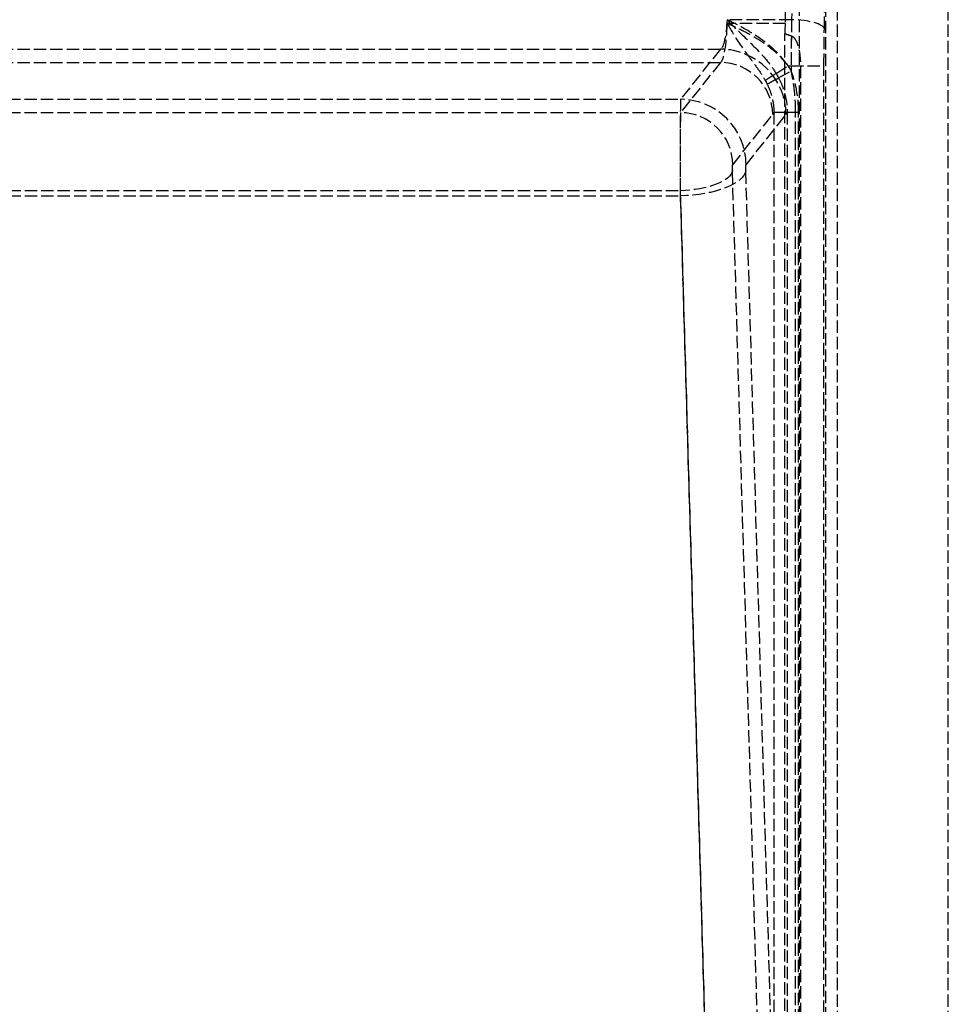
# Model space of a CAD drawing. Header units: millimetres. Extents: x 0 to 512, y -16 to 500.
# Tile 21 of 22: x 384 to 497, y 104 to 224. Entities that reach past the tile are written whole.
import ezdxf

# ---------------------------------------------------------------- set-up
doc = ezdxf.new("R2010")
doc.units = ezdxf.units.MM
doc.header["$LTSCALE"] = 10
doc.linetypes.add('ALLCAD_Strich', pattern=[0.2, 0.15, -0.05])
doc.layers.add('BESCH_KONT_sich_schn_grun_2d', color=10, linetype='Continuous')

msp = doc.modelspace()

# ---------------------------------------------------------------- linework, layer by layer
at = {"layer": 'BESCH_KONT_sich_schn_grun_2d', "linetype": 'ALLCAD_Strich'}
for p, q in [((483.5, 0), (483.5, 500)), ((497, 0), (497, 500)), ((478.86, 490.07), (478.86, 3.74)), ((482.1, 2.44), (482.1, 484.77)), ((477.93, 224.08), (470.07, 224.08)), ((477.14, 223.62), (470.07, 223.62)), ((477.11, 11.5), (477.11, 222.38)), ((27.72, 220.5), (469.28, 220.5)), ((469.28, 220.5), (464.41, 214.4)), ((27.72, 218.88), (469.28, 218.88)), ((469.28, 218.88), (464.41, 212.78)), ((476.04, 217.55), (477.5, 218.48)), ((477.5, 218.48), (477.88, 218.48)), ((477.88, 218.48), (477.88, 217.84)), ((477.88, 218.48), (481.87, 218.48)), ((479.01, 218.48), (479.01, 15.25)), ((481.87, 15.25), (481.87, 218.48)), ((476.34, 217), (477.88, 217.84)), ((32.59, 214.4), (464.41, 214.4)), ((32.59, 212.78), (464.41, 212.78)), ((470.76, 206.43), (475.63, 212.53)), ((472.39, 206.43), (477.26, 212.53)), ((475.77, 212.84), (475.77, 34.2)), ((475.77, 212.84), (477.39, 212.84)), ((477.39, 212.84), (477.39, 34.2)), ((477.39, 212.84), (478.78, 212.84)), ((478.42, 34.2), (478.42, 212.84)), ((478.78, 34.2), (478.78, 212.84)), ((475.77, 34.2), (470.73, 205.74)), ((477.39, 34.2), (472.36, 205.74)), ((32.62, 203.28), (464.38, 203.28)), ((32.62, 202.65), (464.38, 202.65)), ((464.38, 203.28), (470.11, 8.15)), ((464.38, 202.65), (470.11, 7.51))]:
    msp.add_line(p, q, dxfattribs=at)
for centre, major_axis, ratio, start_param, end_param in [((481.31, 225.48), (0, 9), 0.069927, -1.85459, -1.294994), ((479, 218.48), (0, -20), 0.055941, -1.85459, -1.570796), ((477.93, 222.96), (4, -0.08), 0.279946, 0.072726, 1.576506), ((478.37, 218.48), (0, -18.37), 0.069927, -1.85459, -1.784741), ((479, 218.48), (0, -18.37), 0.060905, -1.77008, -1.570796), ((469.28, 212.53), (-6.25, 4.99), 0.993786, -2.464257, -0.89954), ((469.28, 212.53), (-4.98, 3.98), 0.993786, -2.464257, -0.89954), ((464.41, 205.94), (0, -8.5), 0.004113, -3.054326, -1.173428), ((464.41, 206.43), (-6.25, 4.99), 0.993786, -2.464257, -0.89954), ((464.41, 205.94), (0, -6.87), 0.005089, -3.054326, -1.173428), ((464.41, 206.43), (-4.98, 3.98), 0.993786, -2.464257, -0.89954), ((475.56, 225.48), (0, 13), 0.069927, -3.054326, -2.90613), ((477.18, 225.48), (0, 13), 0.069927, -3.054326, -2.90613)]:
    msp.add_ellipse(centre, major_axis=major_axis, ratio=ratio, start_param=start_param, end_param=end_param, dxfattribs=at)
at = {"layer": 'BESCH_KONT_sich_schn_grun_2d', "linetype": 'ALLCAD_Strich', "extrusion": (0, 0, -1)}
for centre, major_axis, ratio, start_param, end_param in [((476.69, 225.48), (0, 6.63), 0.069927, 1.294994, 1.85459), ((477.32, 225.48), (0, -5), 0.125868, -1.846598, -1.287002), ((469.2, 225.48), (0, -5), 0.18181, -1.287002, -0.087266), ((469.2, 225.48), (0, -6.63), 0.137111, -1.287002, -0.087266), ((482.99, 218.48), (0, 16), 0.069927, -1.570796, -1.287002), ((220.4, 218.48), (262.7, 0), 0.069927, -0.213945, -0.199284), ((470.77, 205.94), (0, 0.5), 0.069927, -1.968165, -0.087266), ((472.39, 205.94), (0, 0.5), 0.069927, -1.968165, -0.087266), ((464.38, 205.74), (6.37, 0.19), 0.386852, 0.075718, 1.582149), ((464.38, 205.74), (8, 0.23), 0.386852, 0.075718, 1.582149)]:
    msp.add_ellipse(centre, major_axis=major_axis, ratio=ratio, start_param=start_param, end_param=end_param, dxfattribs=at)
at = {"layer": 'BESCH_KONT_sich_schn_grun_2d', "linetype": 'ALLCAD_Strich'}
for points, knots in [([(470.07, 224.08), (470.57, 223.58), (471.06, 223.08), (472.55, 221.62), (473.5, 220.72), (474.99, 219.07), (475.57, 218.33), (476.04, 217.55)], [-0.0014215, -0.0014215, -0.0014215, -0.0014215, 0.2093168, 0.2093168, 0.646172, 0.646172, 0.9731136, 0.9731136, 0.9731136, 0.9731136]), ([(477.5, 218.48), (476.92, 219.32), (476.2, 220.1), (474.34, 221.7), (473.15, 222.46), (471.3, 223.47), (470.69, 223.78), (470.07, 224.08)], [-0.9731136, -0.9731136, -0.9731136, -0.9731136, -0.646172, -0.646172, -0.2093168, -0.2093168, 0.0014215, 0.0014215, 0.0014215, 0.0014215]), ([(470.07, 223.62), (470.52, 222.86), (470.97, 222.13), (471.83, 220.82), (472.24, 220.24), (472.64, 219.7), (473.04, 219.16), (473.42, 218.66), (474.12, 217.68), (474.44, 217.19), (474.71, 216.7)], [-0.0014215, -0.0014215, -0.0014215, -0.0014215, 0.2422123, 0.2422123, 0.4858461, 0.4858461, 0.4858461, 0.7294799, 0.7294799, 0.9731136, 0.9731136, 0.9731136, 0.9731136]), ([(477.5, 218.48), (477.07, 219.06), (476.56, 219.6), (475.43, 220.6), (474.82, 221.05), (474.18, 221.47), (473.54, 221.88), (472.87, 222.26), (471.49, 222.97), (470.78, 223.3), (470.07, 223.62)], [-0.9731136, -0.9731136, -0.9731136, -0.9731136, -0.7294799, -0.7294799, -0.4858461, -0.4858461, -0.4858461, -0.2422123, -0.2422123, 0.0014215, 0.0014215, 0.0014215, 0.0014215]), ([(477.9, 222.12), (477.99, 222.09), (478.06, 222.04), (478.22, 221.9), (478.31, 221.79), (478.53, 221.44), (478.67, 221.1), (478.93, 220.02), (479.01, 219.25), (479.01, 218.48)], [-0.490669, -0.490669, -0.490669, -0.490669, -0.4453458, -0.4453458, -0.3797718, -0.3797718, -0.2293596, -0.2293596, 0, 0, 0, 0]), ([(474.71, 216.7), (474.8, 216.75), (475.06, 216.92), (475.58, 217.25), (475.94, 217.48), (476.04, 217.55)], [-1, -1, -1, -1, -0.75, -0.5, -0.4066592, -0.4066592, -0.4066592, -0.4066592]), ([(474.95, 216.24), (475.03, 216.28), (475.29, 216.43), (475.84, 216.73), (476.23, 216.94), (476.34, 217)], [0, 0, 0, 0, 0.25, 0.5, 0.5996418, 0.5996418, 0.5996418, 0.5996418]), ([(476.34, 217), (476.6, 216.51), (476.81, 216.01), (477.26, 214.63), (477.4, 213.74), (477.39, 212.84)], [0, 0, 0, 0, 0.197405, 0.197405, 0.522631, 0.522631, 0.522631, 0.522631]), ([(478.42, 212.84), (478.42, 213.27), (478.41, 213.69), (478.36, 214.56), (478.33, 214.99), (478.28, 215.42), (478.23, 215.84), (478.18, 216.26), (478.04, 217.06), (477.97, 217.46), (477.88, 217.84)], [-0.522631, -0.522631, -0.522631, -0.522631, -0.3948041, -0.3948041, -0.2613155, -0.2613155, -0.2613155, -0.1306578, -0.1306578, 0, 0, 0, 0]), ([(478.78, 212.84), (478.78, 213.92), (478.66, 215.01), (478.28, 216.66), (478.1, 217.26), (477.88, 217.84)], [-0.522631, -0.522631, -0.522631, -0.522631, -0.197405, -0.197405, 0, 0, 0, 0]), ([(474.71, 216.7), (474.73, 216.66), (474.76, 216.62), (474.8, 216.55), (474.82, 216.51), (474.84, 216.47), (474.86, 216.43), (474.88, 216.39), (474.91, 216.32), (474.93, 216.28), (474.95, 216.24)], [-0.59989397, -0.59989397, -0.59989397, -0.59989397, -0.58127609, -0.58127609, -0.56265821, -0.56265821, -0.56265821, -0.54404032, -0.54404032, -0.52542244, -0.52542244, -0.52542244, -0.52542244]), ([(474.95, 216.24), (475.08, 215.97), (475.2, 215.7), (475.41, 215.14), (475.49, 214.86), (475.56, 214.58), (475.64, 214.29), (475.69, 213.99), (475.75, 213.41), (475.77, 213.12), (475.77, 212.84)], [0, 0, 0, 0, 0.1306578, 0.1306578, 0.2613155, 0.2613155, 0.2613155, 0.3948041, 0.3948041, 0.522631, 0.522631, 0.522631, 0.522631])]:
    msp.add_open_spline(points, degree=3, knots=knots, dxfattribs=at)
for points in [[(477.88, 217.84), (477.76, 218.06), (477.64, 218.27), (477.5, 218.48)], [(476.04, 217.55), (476.15, 217.37), (476.25, 217.18), (476.34, 217)]]:
    msp.add_open_spline(points, degree=3, dxfattribs=at)

doc.saveas('drawing.dxf')
